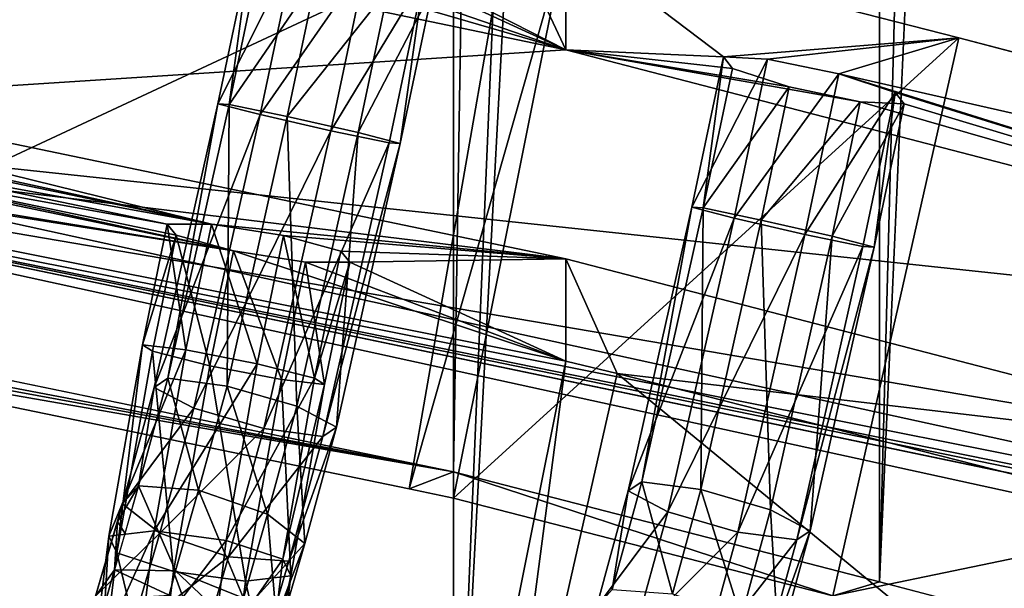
# Model space of a CAD drawing. Extents: x -0.191 to 0.191, y -0.114 to 0.126.
# Tile 45 of 74: x 0.05627 to 0.0614, y -0.04111 to -0.03815. Entities that reach past the tile are written whole.
import ezdxf

# ---------------------------------------------------------------- set-up
doc = ezdxf.new("R2010")
doc.units = 0
for name, color, linetype in [('Centauri.Fighter.Body', 7, 'CONTINUOUS'), ('Centauri.Fighter.Body.Beige', 7, 'CONTINUOUS'), ('Centauri.Fighter.Detail.One', 7, 'CONTINUOUS'), ('Centauri.Fighter.Detail.Two', 7, 'CONTINUOUS'), ('Centauri.Fighter.Inset', 7, 'CONTINUOUS')]:
    doc.layers.add(name, color=color, linetype=linetype)

msp = doc.modelspace()

# ---------------------------------------------------------------- linework, layer by layer
at = {"layer": 'Centauri.Fighter.Body'}
for points in [[(0.060745, 0.093896, 0.036778), (0.054775, -0.039731, 0.038196), (0.054775, 0.09608, 0.038196)], [(0.051289, -0.041536, 0.019853), (0.058527, 0.094721, 0.018506), (0.055378, 0.095892, 0.019092)], [(0.051289, -0.041536, 0.019853), (0.055378, 0.095892, 0.019092), (0.058527, 0.094721, 0.018506)], [(0.051289, -0.041536, 0.019853), (0.058527, 0.094721, 0.018506), (0.055378, 0.095892, 0.019092)], [(0.051289, -0.041536, 0.019853), (0.058527, -0.04298, 0.018506), (0.058527, 0.094721, 0.018506)], [(0.051289, -0.041536, 0.019853), (0.058527, 0.094721, 0.018506), (0.058527, -0.04298, 0.018506)], [(0.051289, -0.041536, 0.019853), (0.058527, -0.04298, 0.018506), (0.058527, 0.094721, 0.018506)], [(0.058527, -0.04298, 0.018506), (0.064268, 0.092586, 0.01729), (0.058527, 0.094721, 0.018506)], [(0.058527, -0.04298, 0.018506), (0.058527, 0.094721, 0.018506), (0.064268, 0.092586, 0.01729)], [(0.058527, -0.04298, 0.018506), (0.064268, 0.092586, 0.01729), (0.058527, 0.094721, 0.018506)], [(0.060745, 0.093896, 0.036778), (0.058527, -0.040505, 0.037305), (0.054775, -0.039731, 0.038196)], [(0.060745, 0.093896, 0.036778), (0.060745, -0.041077, 0.036778), (0.058527, -0.040505, 0.037305)], [(0.060745, -0.041077, 0.036778), (0.060745, 0.093896, 0.036778), (0.064268, 0.092586, 0.035849)], [(0.058527, -0.04298, 0.018506), (0.06573, 0.091951, 0.016981), (0.064268, 0.092586, 0.01729)], [(0.058527, -0.04298, 0.018506), (0.064268, 0.092586, 0.01729), (0.06573, 0.091951, 0.016981)], [(0.058527, -0.04298, 0.018506), (0.06573, 0.091951, 0.016981), (0.064268, 0.092586, 0.01729)], [(0.060745, -0.041077, 0.036778), (0.064268, 0.092586, 0.035849), (0.066678, 0.091539, 0.035214)], [(0.058527, -0.04298, 0.018506), (0.06573, -0.044813, 0.016981), (0.06573, 0.091951, 0.016981)], [(0.058527, -0.04298, 0.018506), (0.06573, 0.091951, 0.016981), (0.06573, -0.044813, 0.016981)], [(0.058527, -0.04298, 0.018506), (0.06573, -0.044813, 0.016981), (0.06573, 0.091951, 0.016981)], [(0.060745, -0.041077, 0.036778), (0.066678, 0.091539, 0.035214), (0.066678, -0.042627, 0.035214)]]:
    msp.add_3dface(points, dxfattribs=at)
at = {"layer": 'Centauri.Fighter.Body.Beige'}
for points in [[(0.058809, -0.037662, 0.035946), (0.054805, -0.036837, 0.03689), (0.054292, -0.039768, 0.037276)], [(0.058809, -0.037662, 0.035946), (0.054292, -0.039768, 0.037276), (0.058296, -0.040593, 0.036332)], [(0.059112, -0.037723, 0.035893), (0.058809, -0.037662, 0.035946), (0.058296, -0.040593, 0.036332)], [(0.059112, -0.037723, 0.035893), (0.058296, -0.040593, 0.036332), (0.058527, -0.040641, 0.036277)], [(0.061159, -0.038248, 0.035426), (0.059112, -0.037723, 0.035893), (0.058527, -0.040641, 0.036277)], [(0.061159, -0.038248, 0.035426), (0.058527, -0.040641, 0.036277), (0.060502, -0.04115, 0.035808)], [(0.067069, -0.039791, 0.033868), (0.061159, -0.038248, 0.035426), (0.060502, -0.04115, 0.035808)], [(0.051972, -0.038506, 0.020453), (0.058527, -0.042846, 0.019523), (0.05146, -0.041436, 0.020839)], [(0.051972, -0.038506, 0.020453), (0.059112, -0.039929, 0.019139), (0.058527, -0.042846, 0.019523)], [(0.048577, -0.038609, 0.038486), (0.054775, -0.039731, 0.038196), (0.058527, -0.040505, 0.037305)], [(0.052335, -0.039371, 0.03769), (0.048577, -0.038609, 0.038486), (0.058527, -0.040505, 0.037305)], [(0.052335, -0.039371, 0.03769), (0.058527, -0.040505, 0.037305), (0.054292, -0.039768, 0.037276)], [(0.058527, -0.040505, 0.037305), (0.058296, -0.040593, 0.036332), (0.054292, -0.039768, 0.037276)], [(0.067069, -0.039791, 0.033868), (0.060502, -0.04115, 0.035808), (0.066411, -0.042693, 0.03425)], [(0.059112, -0.039929, 0.019139), (0.058722, -0.042895, 0.019487), (0.058527, -0.042846, 0.019523)], [(0.059112, -0.039929, 0.019139), (0.05938, -0.039993, 0.019105), (0.058722, -0.042895, 0.019487)], [(0.05938, -0.039993, 0.019105), (0.064789, -0.044438, 0.018202), (0.058722, -0.042895, 0.019487)], [(0.05938, -0.039993, 0.019105), (0.065446, -0.041536, 0.01782), (0.064789, -0.044438, 0.018202)], [(0.058527, -0.040505, 0.037305), (0.058527, -0.040641, 0.036277), (0.058296, -0.040593, 0.036332)], [(0.060502, -0.04115, 0.035808), (0.058527, -0.040641, 0.036277), (0.058527, -0.040505, 0.037305)], [(0.060502, -0.04115, 0.035808), (0.058527, -0.040505, 0.037305), (0.060745, -0.041077, 0.036778)], [(0.058527, -0.04298, 0.018506), (0.051289, -0.041536, 0.019853), (0.048346, -0.040825, 0.02134)], [(0.050327, -0.041214, 0.021021), (0.058527, -0.04298, 0.018506), (0.048346, -0.040825, 0.02134)], [(0.060502, -0.04115, 0.035808), (0.060745, -0.041077, 0.036778), (0.066678, -0.042627, 0.035214)]]:
    msp.add_3dface(points, dxfattribs=at)
at = {"layer": 'Centauri.Fighter.Detail.One'}
for points in [[(0.0537, -0.038659, 0.032776), (0.053997, -0.037244, 0.032731), (0.059112, -0.038309, 0.031447)], [(0.051783, -0.038504, 0.025011), (0.059112, -0.039397, 0.023183), (0.05191, -0.037897, 0.024991)], [(0.0537, -0.038659, 0.032776), (0.059112, -0.038309, 0.031447), (0.065154, -0.039877, 0.029924)], [(0.051783, -0.038504, 0.025011), (0.062979, -0.040949, 0.022198), (0.063088, -0.040428, 0.022181)], [(0.051783, -0.038504, 0.025011), (0.063088, -0.040428, 0.022181), (0.059112, -0.039397, 0.023183)], [(0.051783, -0.038504, 0.025011), (0.0537, -0.038659, 0.032776), (0.064896, -0.041104, 0.029963)], [(0.051783, -0.038504, 0.025011), (0.064896, -0.041104, 0.029963), (0.064354, -0.04106, 0.027768)], [(0.051783, -0.038504, 0.025011), (0.064354, -0.04106, 0.027768), (0.063754, -0.04096, 0.026929)], [(0.051783, -0.038504, 0.025011), (0.063754, -0.04096, 0.026929), (0.063824, -0.041011, 0.025803)], [(0.051783, -0.038504, 0.025011), (0.063824, -0.041011, 0.025803), (0.063861, -0.04102, 0.02577)], [(0.051783, -0.038504, 0.025011), (0.063861, -0.04102, 0.02577), (0.062979, -0.040949, 0.022198)], [(0.0537, -0.038659, 0.032776), (0.065154, -0.039877, 0.029924), (0.064896, -0.041104, 0.029963)]]:
    msp.add_3dface(points, dxfattribs=at)
at = {"layer": 'Centauri.Fighter.Detail.Two'}
for points in [[(0.057701, -0.037793, 0.03349), (0.057301, -0.03859, 0.033207), (0.057469, -0.037792, 0.033184)], [(0.057469, -0.037792, 0.033184), (0.057301, -0.03859, 0.033207), (0.05736, -0.038594, 0.032829)], [(0.057701, -0.037793, 0.03349), (0.057521, -0.038647, 0.033516), (0.057301, -0.03859, 0.033207)], [(0.057469, -0.037792, 0.033184), (0.05736, -0.038594, 0.032829), (0.057516, -0.03785, 0.032807)], [(0.058075, -0.037851, 0.033548), (0.057521, -0.038647, 0.033516), (0.057701, -0.037793, 0.03349)], [(0.05736, -0.038594, 0.032829), (0.057814, -0.037932, 0.032581), (0.057516, -0.03785, 0.032807)], [(0.058075, -0.037851, 0.033548), (0.057889, -0.038731, 0.033573), (0.057521, -0.038647, 0.033516)], [(0.057889, -0.038731, 0.033573), (0.058075, -0.037851, 0.033548), (0.058373, -0.037932, 0.033322)], [(0.05736, -0.038594, 0.032829), (0.057662, -0.038656, 0.032603), (0.057814, -0.037932, 0.032581)], [(0.058189, -0.03799, 0.032638), (0.057814, -0.037932, 0.032581), (0.057662, -0.038656, 0.032603)], [(0.057889, -0.038731, 0.033573), (0.058373, -0.037932, 0.033322), (0.058192, -0.038793, 0.033347)], [(0.058373, -0.037932, 0.033322), (0.05825, -0.038797, 0.032969), (0.058192, -0.038793, 0.033347)], [(0.058373, -0.037932, 0.033322), (0.05842, -0.03799, 0.032945), (0.05825, -0.038797, 0.032969)], [(0.058189, -0.03799, 0.032638), (0.057662, -0.038656, 0.032603), (0.058031, -0.03874, 0.03266)], [(0.05842, -0.03799, 0.032945), (0.058189, -0.03799, 0.032638), (0.058031, -0.03874, 0.03266)], [(0.05842, -0.03799, 0.032945), (0.058031, -0.03874, 0.03266), (0.05825, -0.038797, 0.032969)], [(0.060162, -0.038358, 0.032871), (0.059768, -0.039129, 0.032587), (0.059933, -0.038347, 0.032564)], [(0.059933, -0.038347, 0.032564), (0.059768, -0.039129, 0.032587), (0.059827, -0.039132, 0.032209)], [(0.059933, -0.038347, 0.032564), (0.059827, -0.039132, 0.032209), (0.05998, -0.038407, 0.032188)], [(0.060162, -0.038358, 0.032871), (0.059988, -0.039185, 0.032896), (0.059768, -0.039129, 0.032587)], [(0.060533, -0.038434, 0.032929), (0.059988, -0.039185, 0.032896), (0.060162, -0.038358, 0.032871)], [(0.059827, -0.039132, 0.032209), (0.060275, -0.038503, 0.031962), (0.05998, -0.038407, 0.032188)], [(0.060533, -0.038434, 0.032929), (0.060356, -0.03927, 0.032954), (0.059988, -0.039185, 0.032896)], [(0.060356, -0.03927, 0.032954), (0.060533, -0.038434, 0.032929), (0.060827, -0.038531, 0.032704)], [(0.059827, -0.039132, 0.032209), (0.060129, -0.039195, 0.031983), (0.060275, -0.038503, 0.031962)], [(0.060645, -0.03858, 0.03202), (0.060275, -0.038503, 0.031962), (0.060129, -0.039195, 0.031983)], [(0.060356, -0.03927, 0.032954), (0.060827, -0.038531, 0.032704), (0.060658, -0.039332, 0.032727)], [(0.060827, -0.038531, 0.032704), (0.060717, -0.039336, 0.032349), (0.060658, -0.039332, 0.032727)], [(0.060827, -0.038531, 0.032704), (0.060874, -0.038591, 0.032327), (0.060717, -0.039336, 0.032349)], [(0.05704, -0.040018, 0.032796), (0.057301, -0.03859, 0.033207), (0.056969, -0.040066, 0.033169)], [(0.056969, -0.040066, 0.033169), (0.057301, -0.03859, 0.033207), (0.057521, -0.038647, 0.033516)], [(0.05704, -0.040018, 0.032796), (0.05736, -0.038594, 0.032829), (0.057301, -0.03859, 0.033207)], [(0.057348, -0.040059, 0.032572), (0.05736, -0.038594, 0.032829), (0.05704, -0.040018, 0.032796)], [(0.057348, -0.040059, 0.032572), (0.057662, -0.038656, 0.032603), (0.05736, -0.038594, 0.032829)], [(0.060645, -0.03858, 0.03202), (0.060129, -0.039195, 0.031983), (0.060498, -0.039279, 0.032041)], [(0.060874, -0.038591, 0.032327), (0.060645, -0.03858, 0.03202), (0.060498, -0.039279, 0.032041)], [(0.060874, -0.038591, 0.032327), (0.060498, -0.039279, 0.032041), (0.060717, -0.039336, 0.032349)], [(0.056969, -0.040066, 0.033169), (0.057521, -0.038647, 0.033516), (0.057176, -0.040174, 0.033472)], [(0.057176, -0.040174, 0.033472), (0.057521, -0.038647, 0.033516), (0.057889, -0.038731, 0.033573)], [(0.057711, -0.040164, 0.032628), (0.057662, -0.038656, 0.032603), (0.057348, -0.040059, 0.032572)], [(0.057711, -0.040164, 0.032628), (0.058031, -0.03874, 0.03266), (0.057662, -0.038656, 0.032603)], [(0.057176, -0.040174, 0.033472), (0.057889, -0.038731, 0.033573), (0.05754, -0.04028, 0.033528)], [(0.05754, -0.04028, 0.033528), (0.057889, -0.038731, 0.033573), (0.058192, -0.038793, 0.033347)], [(0.057918, -0.040273, 0.032931), (0.058031, -0.03874, 0.03266), (0.057711, -0.040164, 0.032628)], [(0.057918, -0.040273, 0.032931), (0.05825, -0.038797, 0.032969), (0.058031, -0.03874, 0.03266)], [(0.05754, -0.04028, 0.033528), (0.058192, -0.038793, 0.033347), (0.057847, -0.040321, 0.033304)], [(0.057847, -0.040321, 0.033304), (0.058192, -0.038793, 0.033347), (0.05825, -0.038797, 0.032969)], [(0.057847, -0.040321, 0.033304), (0.05825, -0.038797, 0.032969), (0.057918, -0.040273, 0.032931)], [(0.059507, -0.040556, 0.032176), (0.059768, -0.039129, 0.032587), (0.059436, -0.040604, 0.032549)], [(0.059436, -0.040604, 0.032549), (0.059768, -0.039129, 0.032587), (0.059988, -0.039185, 0.032896)], [(0.059507, -0.040556, 0.032176), (0.059827, -0.039132, 0.032209), (0.059768, -0.039129, 0.032587)], [(0.059815, -0.040597, 0.031952), (0.059827, -0.039132, 0.032209), (0.059507, -0.040556, 0.032176)], [(0.059815, -0.040597, 0.031952), (0.060129, -0.039195, 0.031983), (0.059827, -0.039132, 0.032209)], [(0.056908, -0.039844, 0.021824), (0.057084, -0.039274, 0.021415), (0.057036, -0.039216, 0.021791)], [(0.057133, -0.039871, 0.022132), (0.056908, -0.039844, 0.021824), (0.057036, -0.039216, 0.021791)], [(0.057133, -0.039871, 0.022132), (0.057036, -0.039216, 0.021791), (0.057268, -0.039217, 0.022097)], [(0.057505, -0.039943, 0.022189), (0.057133, -0.039871, 0.022132), (0.057268, -0.039217, 0.022097)], [(0.057505, -0.039943, 0.022189), (0.057268, -0.039217, 0.022097), (0.057642, -0.039275, 0.022154)], [(0.059436, -0.040604, 0.032549), (0.059988, -0.039185, 0.032896), (0.059643, -0.040713, 0.032852)], [(0.059643, -0.040713, 0.032852), (0.059988, -0.039185, 0.032896), (0.060356, -0.03927, 0.032954)], [(0.060178, -0.040703, 0.032008), (0.060129, -0.039195, 0.031983), (0.059815, -0.040597, 0.031952)], [(0.060178, -0.040703, 0.032008), (0.060498, -0.039279, 0.032041), (0.060129, -0.039195, 0.031983)], [(0.056908, -0.039844, 0.021824), (0.05696, -0.039878, 0.021446), (0.057084, -0.039274, 0.021415)], [(0.057084, -0.039274, 0.021415), (0.05696, -0.039878, 0.021446), (0.057259, -0.039953, 0.02122)], [(0.057084, -0.039274, 0.021415), (0.057259, -0.039953, 0.02122), (0.057382, -0.039356, 0.021189)], [(0.057642, -0.039275, 0.022154), (0.057804, -0.040018, 0.021963), (0.057505, -0.039943, 0.022189)], [(0.057642, -0.039275, 0.022154), (0.05794, -0.039357, 0.021928), (0.057804, -0.040018, 0.021963)], [(0.059643, -0.040713, 0.032852), (0.060356, -0.03927, 0.032954), (0.060007, -0.040819, 0.032908)], [(0.060007, -0.040819, 0.032908), (0.060356, -0.03927, 0.032954), (0.060658, -0.039332, 0.032727)], [(0.060385, -0.040812, 0.032311), (0.060498, -0.039279, 0.032041), (0.060178, -0.040703, 0.032008)], [(0.060385, -0.040812, 0.032311), (0.060717, -0.039336, 0.032349), (0.060498, -0.039279, 0.032041)], [(0.057631, -0.040025, 0.021278), (0.057382, -0.039356, 0.021189), (0.057259, -0.039953, 0.02122)], [(0.057631, -0.040025, 0.021278), (0.057756, -0.039414, 0.021246), (0.057382, -0.039356, 0.021189)], [(0.057804, -0.040018, 0.021963), (0.05794, -0.039357, 0.021928), (0.057987, -0.039414, 0.021552)], [(0.060007, -0.040819, 0.032908), (0.060658, -0.039332, 0.032727), (0.060314, -0.040859, 0.032684)], [(0.060314, -0.040859, 0.032684), (0.060658, -0.039332, 0.032727), (0.060717, -0.039336, 0.032349)], [(0.060314, -0.040859, 0.032684), (0.060717, -0.039336, 0.032349), (0.060385, -0.040812, 0.032311)], [(0.057856, -0.040051, 0.021585), (0.057756, -0.039414, 0.021246), (0.057631, -0.040025, 0.021278)], [(0.057856, -0.040051, 0.021585), (0.057987, -0.039414, 0.021552), (0.057756, -0.039414, 0.021246)], [(0.057804, -0.040018, 0.021963), (0.057987, -0.039414, 0.021552), (0.057856, -0.040051, 0.021585)], [(0.057133, -0.039871, 0.022132), (0.056732, -0.040839, 0.021989), (0.056908, -0.039844, 0.021824)], [(0.056908, -0.039844, 0.021824), (0.056732, -0.040839, 0.021989), (0.056774, -0.040926, 0.021619)], [(0.057133, -0.039871, 0.022132), (0.056968, -0.040812, 0.02229), (0.056732, -0.040839, 0.021989)], [(0.056908, -0.039844, 0.021824), (0.056774, -0.040926, 0.021619), (0.05696, -0.039878, 0.021446)], [(0.05696, -0.039878, 0.021446), (0.056774, -0.040926, 0.021619), (0.05707, -0.041023, 0.021396)], [(0.05696, -0.039878, 0.021446), (0.05707, -0.041023, 0.021396), (0.057259, -0.039953, 0.02122)], [(0.057505, -0.039943, 0.022189), (0.056968, -0.040812, 0.02229), (0.057133, -0.039871, 0.022132)], [(0.057505, -0.039943, 0.022189), (0.057343, -0.040862, 0.022344), (0.056968, -0.040812, 0.02229)], [(0.057259, -0.039953, 0.02122), (0.05707, -0.041023, 0.021396), (0.057445, -0.041073, 0.021451)], [(0.057259, -0.039953, 0.02122), (0.057445, -0.041073, 0.021451), (0.057631, -0.040025, 0.021278)], [(0.057804, -0.040018, 0.021963), (0.057343, -0.040862, 0.022344), (0.057505, -0.039943, 0.022189)], [(0.0572, -0.040601, 0.032454), (0.05704, -0.040018, 0.032796), (0.056887, -0.040578, 0.032674)], [(0.056887, -0.040578, 0.032674), (0.05704, -0.040018, 0.032796), (0.056969, -0.040066, 0.033169)], [(0.0572, -0.040601, 0.032454), (0.057348, -0.040059, 0.032572), (0.05704, -0.040018, 0.032796)], [(0.057804, -0.040018, 0.021963), (0.057639, -0.040959, 0.022121), (0.057343, -0.040862, 0.022344)], [(0.057631, -0.040025, 0.021278), (0.057445, -0.041073, 0.021451), (0.057681, -0.041046, 0.021751)], [(0.057631, -0.040025, 0.021278), (0.057681, -0.041046, 0.021751), (0.057856, -0.040051, 0.021585)], [(0.057856, -0.040051, 0.021585), (0.057639, -0.040959, 0.022121), (0.057804, -0.040018, 0.021963)], [(0.056887, -0.040578, 0.032674), (0.056969, -0.040066, 0.033169), (0.056804, -0.040671, 0.033036)], [(0.056804, -0.040671, 0.033036), (0.056969, -0.040066, 0.033169), (0.057176, -0.040174, 0.033472)], [(0.057558, -0.040725, 0.032505), (0.057348, -0.040059, 0.032572), (0.0572, -0.040601, 0.032454)], [(0.057558, -0.040725, 0.032505), (0.057711, -0.040164, 0.032628), (0.057348, -0.040059, 0.032572)], [(0.057856, -0.040051, 0.021585), (0.057681, -0.041046, 0.021751), (0.057639, -0.040959, 0.022121)], [(0.056804, -0.040671, 0.033036), (0.057176, -0.040174, 0.033472), (0.056998, -0.040823, 0.033328)], [(0.056998, -0.040823, 0.033328), (0.057176, -0.040174, 0.033472), (0.05754, -0.04028, 0.033528)], [(0.057753, -0.040878, 0.032797), (0.057711, -0.040164, 0.032628), (0.057558, -0.040725, 0.032505)], [(0.057753, -0.040878, 0.032797), (0.057918, -0.040273, 0.032931), (0.057711, -0.040164, 0.032628)], [(0.056998, -0.040823, 0.033328), (0.05754, -0.04028, 0.033528), (0.057356, -0.040947, 0.033379)], [(0.057356, -0.040947, 0.033379), (0.05754, -0.04028, 0.033528), (0.057847, -0.040321, 0.033304)], [(0.057669, -0.04097, 0.033159), (0.057847, -0.040321, 0.033304), (0.057918, -0.040273, 0.032931)], [(0.057669, -0.04097, 0.033159), (0.057918, -0.040273, 0.032931), (0.057753, -0.040878, 0.032797)], [(0.057356, -0.040947, 0.033379), (0.057847, -0.040321, 0.033304), (0.057669, -0.04097, 0.033159)], [(0.05708, -0.041019, 0.032342), (0.056887, -0.040578, 0.032674), (0.056762, -0.041015, 0.032554)], [(0.056887, -0.040578, 0.032674), (0.056804, -0.040671, 0.033036), (0.056777, -0.040764, 0.033009)], [(0.056887, -0.040578, 0.032674), (0.056777, -0.040764, 0.033009), (0.056817, -0.040825, 0.032606)], [(0.05708, -0.041019, 0.032342), (0.0572, -0.040601, 0.032454), (0.056887, -0.040578, 0.032674)], [(0.057433, -0.041162, 0.032385), (0.0572, -0.040601, 0.032454), (0.05708, -0.041019, 0.032342)], [(0.057433, -0.041162, 0.032385), (0.057558, -0.040725, 0.032505), (0.0572, -0.040601, 0.032454)], [(0.059667, -0.04114, 0.031834), (0.059507, -0.040556, 0.032176), (0.059354, -0.041117, 0.032054)], [(0.059354, -0.041117, 0.032054), (0.059507, -0.040556, 0.032176), (0.059436, -0.040604, 0.032549)], [(0.059667, -0.04114, 0.031834), (0.059815, -0.040597, 0.031952), (0.059507, -0.040556, 0.032176)], [(0.060025, -0.041264, 0.031885), (0.059815, -0.040597, 0.031952), (0.059667, -0.04114, 0.031834)], [(0.060025, -0.041264, 0.031885), (0.060178, -0.040703, 0.032008), (0.059815, -0.040597, 0.031952)], [(0.059354, -0.041117, 0.032054), (0.059436, -0.040604, 0.032549), (0.059271, -0.041209, 0.032416)], [(0.059271, -0.041209, 0.032416), (0.059436, -0.040604, 0.032549), (0.059643, -0.040713, 0.032852)], [(0.056664, -0.041152, 0.032898), (0.056804, -0.040671, 0.033036), (0.056998, -0.040823, 0.033328)], [(0.060219, -0.041416, 0.032177), (0.060178, -0.040703, 0.032008), (0.060025, -0.041264, 0.031885)], [(0.060219, -0.041416, 0.032177), (0.060385, -0.040812, 0.032311), (0.060178, -0.040703, 0.032008)], [(0.057613, -0.04136, 0.032659), (0.057558, -0.040725, 0.032505), (0.057433, -0.041162, 0.032385)], [(0.057613, -0.04136, 0.032659), (0.057753, -0.040878, 0.032797), (0.057558, -0.040725, 0.032505)], [(0.059271, -0.041209, 0.032416), (0.059643, -0.040713, 0.032852), (0.059465, -0.041362, 0.032708)], [(0.059465, -0.041362, 0.032708), (0.059643, -0.040713, 0.032852), (0.060007, -0.040819, 0.032908)], [(0.056777, -0.040764, 0.033009), (0.056664, -0.041152, 0.032898), (0.056762, -0.041015, 0.032554)], [(0.056777, -0.040764, 0.033009), (0.056762, -0.041015, 0.032554), (0.056817, -0.040825, 0.032606)], [(0.056968, -0.040812, 0.02229), (0.056889, -0.041457, 0.022538), (0.056648, -0.041525, 0.022249)], [(0.056968, -0.040812, 0.02229), (0.056648, -0.041525, 0.022249), (0.056732, -0.040839, 0.021989)], [(0.056732, -0.040839, 0.021989), (0.056648, -0.041525, 0.022249), (0.056684, -0.041653, 0.021891)], [(0.056664, -0.041152, 0.032898), (0.056998, -0.040823, 0.033328), (0.056844, -0.04135, 0.033171)], [(0.056732, -0.040839, 0.021989), (0.056684, -0.041653, 0.021891), (0.056774, -0.040926, 0.021619)], [(0.056844, -0.04135, 0.033171), (0.056998, -0.040823, 0.033328), (0.057356, -0.040947, 0.033379)], [(0.057343, -0.040862, 0.022344), (0.056889, -0.041457, 0.022538), (0.056968, -0.040812, 0.02229)], [(0.059465, -0.041362, 0.032708), (0.060007, -0.040819, 0.032908), (0.059823, -0.041486, 0.032759)], [(0.059823, -0.041486, 0.032759), (0.060007, -0.040819, 0.032908), (0.060314, -0.040859, 0.032684)], [(0.059823, -0.041486, 0.032759), (0.060314, -0.040859, 0.032684), (0.060136, -0.041509, 0.032539)], [(0.060136, -0.041509, 0.032539), (0.060314, -0.040859, 0.032684), (0.060385, -0.040812, 0.032311)], [(0.060136, -0.041509, 0.032539), (0.060385, -0.040812, 0.032311), (0.060219, -0.041416, 0.032177)], [(0.057343, -0.040862, 0.022344), (0.057267, -0.041489, 0.022588), (0.056889, -0.041457, 0.022538)], [(0.057639, -0.040959, 0.022121), (0.057267, -0.041489, 0.022588), (0.057343, -0.040862, 0.022344)], [(0.057515, -0.041497, 0.033003), (0.057669, -0.04097, 0.033159), (0.057753, -0.040878, 0.032797)], [(0.057515, -0.041497, 0.033003), (0.057753, -0.040878, 0.032797), (0.057613, -0.04136, 0.032659)], [(0.056774, -0.040926, 0.021619), (0.056684, -0.041653, 0.021891), (0.056977, -0.041767, 0.021672)], [(0.056774, -0.040926, 0.021619), (0.056977, -0.041767, 0.021672), (0.05707, -0.041023, 0.021396)], [(0.056844, -0.04135, 0.033171), (0.057356, -0.040947, 0.033379), (0.057196, -0.041493, 0.033215)], [(0.057196, -0.041493, 0.033215), (0.057356, -0.040947, 0.033379), (0.057669, -0.04097, 0.033159)], [(0.057639, -0.040959, 0.022121), (0.05756, -0.041603, 0.022369), (0.057267, -0.041489, 0.022588)], [(0.057681, -0.041046, 0.021751), (0.05756, -0.041603, 0.022369), (0.057639, -0.040959, 0.022121)], [(0.057196, -0.041493, 0.033215), (0.057669, -0.04097, 0.033159), (0.057515, -0.041497, 0.033003)], [(0.056719, -0.041167, 0.032514), (0.056762, -0.041015, 0.032554), (0.056664, -0.041152, 0.032898)], [(0.057046, -0.041147, 0.032317), (0.056762, -0.041015, 0.032554), (0.056719, -0.041167, 0.032514)], [(0.057046, -0.041147, 0.032317), (0.05708, -0.041019, 0.032342), (0.056762, -0.041015, 0.032554)], [(0.05707, -0.041023, 0.021396), (0.056977, -0.041767, 0.021672), (0.057355, -0.0418, 0.021722)], [(0.05739, -0.041313, 0.032346), (0.05708, -0.041019, 0.032342), (0.057046, -0.041147, 0.032317)], [(0.05707, -0.041023, 0.021396), (0.057355, -0.0418, 0.021722), (0.057445, -0.041073, 0.021451)], [(0.05739, -0.041313, 0.032346), (0.057433, -0.041162, 0.032385), (0.05708, -0.041019, 0.032342)], [(0.057445, -0.041073, 0.021451), (0.057596, -0.041732, 0.022011), (0.057681, -0.041046, 0.021751)], [(0.057681, -0.041046, 0.021751), (0.057596, -0.041732, 0.022011), (0.05756, -0.041603, 0.022369)], [(0.057445, -0.041073, 0.021451), (0.057355, -0.0418, 0.021722), (0.057596, -0.041732, 0.022011)]]:
    msp.add_3dface(points, dxfattribs=at)
at = {"layer": 'Centauri.Fighter.Inset'}
for points in [[(0.057814, -0.037932, 0.032581), (0.059112, -0.038309, 0.031447), (0.053997, -0.037244, 0.032731)], [(0.058809, -0.037662, 0.035946), (0.059112, -0.038309, 0.031447), (0.058373, -0.037932, 0.033322)], [(0.058809, -0.037662, 0.035946), (0.059112, -0.037723, 0.035893), (0.059112, -0.038309, 0.031447)], [(0.059933, -0.038347, 0.032564), (0.059112, -0.038309, 0.031447), (0.059112, -0.037723, 0.035893)], [(0.059933, -0.038347, 0.032564), (0.059112, -0.037723, 0.035893), (0.061159, -0.038248, 0.035426)], [(0.05191, -0.037897, 0.024991), (0.059112, -0.039397, 0.023183), (0.057268, -0.039217, 0.022097)], [(0.05191, -0.037897, 0.024991), (0.057268, -0.039217, 0.022097), (0.05517, -0.03876, 0.022775)], [(0.057814, -0.037932, 0.032581), (0.058189, -0.03799, 0.032638), (0.059112, -0.038309, 0.031447)], [(0.059112, -0.038309, 0.031447), (0.05842, -0.03799, 0.032945), (0.058373, -0.037932, 0.033322)], [(0.059112, -0.038309, 0.031447), (0.058189, -0.03799, 0.032638), (0.05842, -0.03799, 0.032945)], [(0.057382, -0.039356, 0.021189), (0.051972, -0.038506, 0.020453), (0.05084, -0.038283, 0.020635)], [(0.05084, -0.038283, 0.020635), (0.05491, -0.038841, 0.02181), (0.057382, -0.039356, 0.021189)], [(0.060162, -0.038358, 0.032871), (0.059933, -0.038347, 0.032564), (0.061159, -0.038248, 0.035426)], [(0.060533, -0.038434, 0.032929), (0.060162, -0.038358, 0.032871), (0.061159, -0.038248, 0.035426)], [(0.060533, -0.038434, 0.032929), (0.061159, -0.038248, 0.035426), (0.070354, -0.040661, 0.032915)], [(0.061159, -0.038248, 0.035426), (0.067069, -0.039791, 0.033868), (0.070354, -0.040661, 0.032915)], [(0.059112, -0.038309, 0.031447), (0.05998, -0.038407, 0.032188), (0.060275, -0.038503, 0.031962)], [(0.059112, -0.038309, 0.031447), (0.060275, -0.038503, 0.031962), (0.060645, -0.03858, 0.03202)], [(0.059933, -0.038347, 0.032564), (0.05998, -0.038407, 0.032188), (0.059112, -0.038309, 0.031447)], [(0.065154, -0.039877, 0.029924), (0.059112, -0.038309, 0.031447), (0.060645, -0.03858, 0.03202)], [(0.065154, -0.039877, 0.029924), (0.060827, -0.038531, 0.032704), (0.060533, -0.038434, 0.032929)], [(0.070354, -0.040661, 0.032915), (0.065154, -0.039877, 0.029924), (0.060533, -0.038434, 0.032929)], [(0.057382, -0.039356, 0.021189), (0.059112, -0.039929, 0.019139), (0.051972, -0.038506, 0.020453)], [(0.065154, -0.039877, 0.029924), (0.060874, -0.038591, 0.032327), (0.060827, -0.038531, 0.032704)], [(0.065154, -0.039877, 0.029924), (0.060645, -0.03858, 0.03202), (0.060874, -0.038591, 0.032327)], [(0.057268, -0.039217, 0.022097), (0.055468, -0.038842, 0.022549), (0.05517, -0.03876, 0.022775)], [(0.05491, -0.038841, 0.02181), (0.055284, -0.038899, 0.021867), (0.057382, -0.039356, 0.021189)], [(0.057268, -0.039217, 0.022097), (0.055515, -0.0389, 0.022173), (0.055468, -0.038842, 0.022549)], [(0.055284, -0.038899, 0.021867), (0.055515, -0.0389, 0.022173), (0.057036, -0.039216, 0.021791)], [(0.055284, -0.038899, 0.021867), (0.057036, -0.039216, 0.021791), (0.057084, -0.039274, 0.021415)], [(0.055284, -0.038899, 0.021867), (0.057084, -0.039274, 0.021415), (0.057382, -0.039356, 0.021189)], [(0.057268, -0.039217, 0.022097), (0.057036, -0.039216, 0.021791), (0.055515, -0.0389, 0.022173)], [(0.059112, -0.039397, 0.023183), (0.057642, -0.039275, 0.022154), (0.057268, -0.039217, 0.022097)], [(0.059112, -0.039397, 0.023183), (0.05794, -0.039357, 0.021928), (0.057642, -0.039275, 0.022154)], [(0.057382, -0.039356, 0.021189), (0.057756, -0.039414, 0.021246), (0.059112, -0.039929, 0.019139)], [(0.057987, -0.039414, 0.021552), (0.05794, -0.039357, 0.021928), (0.059112, -0.039397, 0.023183)], [(0.057756, -0.039414, 0.021246), (0.057987, -0.039414, 0.021552), (0.059112, -0.039929, 0.019139)], [(0.057987, -0.039414, 0.021552), (0.059112, -0.039397, 0.023183), (0.059112, -0.039929, 0.019139)], [(0.05938, -0.039993, 0.019105), (0.059112, -0.039929, 0.019139), (0.059112, -0.039397, 0.023183)], [(0.05938, -0.039993, 0.019105), (0.059112, -0.039397, 0.023183), (0.063088, -0.040428, 0.022181)], [(0.065446, -0.041536, 0.01782), (0.05938, -0.039993, 0.019105), (0.063088, -0.040428, 0.022181)]]:
    msp.add_3dface(points, dxfattribs=at)

doc.saveas('drawing.dxf')
